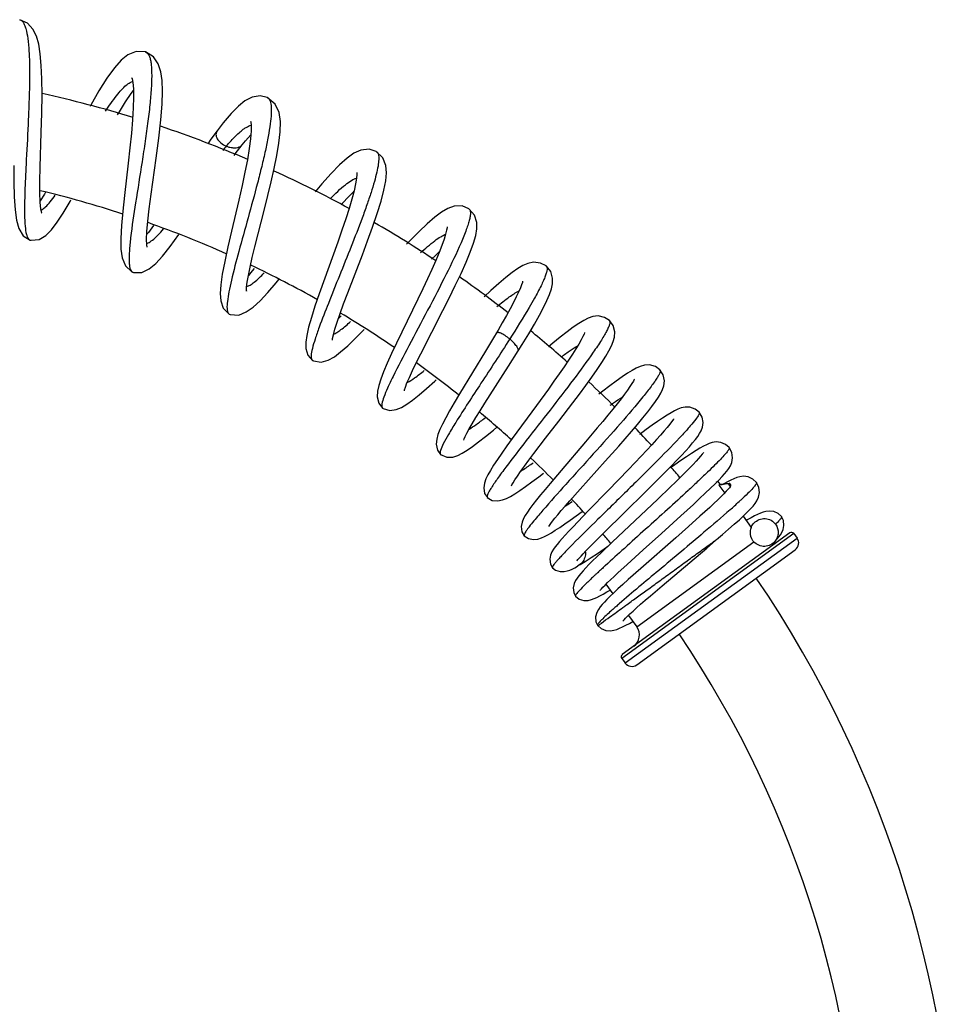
# Model space of a CAD drawing. Header units: millimetres. Extents: x 2 to 1215, y -1359 to 685.
# Tile 25 of 25: x 1024 to 1192, y 505 to 681. Entities that reach past the tile are written whole.
import ezdxf

# ---------------------------------------------------------------- set-up
doc = ezdxf.new("R2010")
doc.units = ezdxf.units.MM
doc.header["$LTSCALE"] = 30.734
doc.layers.get('0').update_dxf_attribs({"linetype": 'CONTINUOUS'})

msp = doc.modelspace()

# ---------------------------------------------------------------- linework, layer by layer
at = {"color": 7, "linetype": 'CONTINUOUS'}
for p, q in [((1046.7, 675.07), (1046.7, 675.07)), ((1068.43, 666.96), (1068.43, 666.96)), ((1059.5, 661), (1059.5, 661)), ((1063.98, 658.49), (1063.98, 658.49)), ((1087.92, 657.31), (1087.92, 657.31)), ((1066.23, 640.27), (1067.96, 646.99)), ((1104.47, 647.06), (1104.47, 647.06)), ((1026.08, 641.45), (1026.09, 641.45)), ((1081.05, 641.09), (1077.73, 631.84)), ((1082.81, 632), (1085.44, 638.8)), ((1044.39, 635.7), (1044.4, 635.7)), ((1118.28, 636.83), (1118.28, 636.83)), ((1095.34, 630.87), (1091.55, 623.03)), ((1060.58, 629.27), (1061.64, 628.22)), ((1095.85, 621.12), (1099.83, 628.88)), ((1061.64, 628.22), (1061.64, 628.22)), ((1081.64, 627.92), (1081.11, 627.37)), ((1129.58, 627.1), (1129.58, 627.1)), ((1107.43, 621.59), (1102.8, 613.98)), ((1111.54, 618.9), (1113.27, 621.64)), ((1076.52, 619.93), (1076.52, 619.93)), ((1107.32, 612.32), (1111.54, 618.9)), ((1138.6, 618.28), (1138.6, 618.28)), ((1118.67, 614.83), (1116.53, 611.89)), ((1089.04, 611.41), (1089.05, 611.41)), ((1116.53, 611.89), (1112.22, 606.01)), ((1120.56, 609.11), (1123.02, 612.33)), ((1145.61, 610.67), (1145.61, 610.67)), ((1127.41, 607.87), (1125.3, 605.37)), ((1125.3, 605.37), (1120.95, 600.28)), ((1128.84, 601.92), (1131.23, 604.61)), ((1150.96, 604.35), (1150.96, 604.35)), ((1099.39, 603.12), (1099.39, 603.12)), ((1135.24, 602.81), (1133, 600.47)), ((1120.95, 600.28), (1118.96, 597.94)), ((1124.36, 596.93), (1128.84, 601.92)), ((1136.38, 596.78), (1138.6, 598.99)), ((1122.5, 594.83), (1124.36, 596.93)), ((1140.42, 597.28), (1138.21, 595.16)), ((1148.95, 598.31), (1148.65, 598.09)), ((1148.95, 598.31), (1149.33, 597.8)), ((1149.14, 597.66), (1149.33, 597.8)), ((1149.14, 597.66), (1150.17, 596.24)), ((1149.33, 597.8), (1151.05, 597.98)), ((1150.68, 598.23), (1150.03, 597.87)), ((1150.88, 597.85), (1150.26, 597.79)), ((1150.89, 597.86), (1150.88, 597.85)), ((1151.21, 597.4), (1150.88, 597.85)), ((1151.05, 597.98), (1150.94, 597.9)), ((1151.25, 597.7), (1151.05, 597.98)), ((1151.16, 597.32), (1151.21, 597.4)), ((1155.84, 598.13), (1155.84, 598.13)), ((1107.76, 595.41), (1107.77, 595.41)), ((1138.21, 595.16), (1130.05, 587.45)), ((1125.86, 593.13), (1123.92, 591.11)), ((1142.33, 592.13), (1144.6, 594.21)), ((1138.87, 589), (1142.33, 592.13)), ((1145.74, 592.07), (1143.7, 590.24)), ((1153.47, 592.1), (1154.92, 590.1)), ((1154.2, 591.46), (1154.01, 591.35)), ((1154.88, 591.83), (1154.2, 591.46)), ((1160.32, 592.02), (1160.32, 592.02)), ((1143.7, 590.24), (1141.42, 588.22)), ((1114.37, 588.6), (1114.37, 588.6)), ((1127.26, 587.82), (1128.91, 589.46)), ((1162.52, 589), (1131.77, 566.67)), ((1161.82, 589.11), (1131.88, 567.36)), ((1132.36, 565.86), (1163.1, 588.19)), ((1141.42, 588.22), (1135.19, 582.75)), ((1135.6, 586.06), (1138.87, 589)), ((1146.96, 586.38), (1149.09, 588.2)), ((1162.52, 589), (1163.1, 588.19)), ((1122.98, 587.04), (1122.93, 586.99)), ((1130.05, 587.45), (1128.14, 585.62)), ((1134.46, 572.33), (1155.36, 587.51)), ((1134.46, 565.53), (1162.77, 586.1)), ((1138.98, 579.66), (1146.96, 586.38)), ((1132.72, 583.46), (1135.6, 586.06)), ((1119.39, 582.89), (1119.39, 582.89)), ((1123.96, 583.21), (1124.35, 583.44)), ((1131.1, 581.98), (1132.72, 583.46)), ((1135.19, 582.75), (1132.95, 580.76)), ((1127.48, 582), (1127.28, 581.82)), ((1128.94, 579.92), (1130.17, 578.23)), ((1136.89, 577.87), (1138.98, 579.66)), ((1123.52, 577.81), (1123.52, 577.81)), ((1129.13, 578.56), (1129.69, 578.89)), ((1132.97, 574.37), (1134.46, 572.33)), ((1127.17, 573.2), (1127.46, 572.6)), ((1127.46, 572.6), (1127.53, 572.5)), ((1127.46, 572.6), (1127.46, 572.6)), ((1127.54, 572.5), (1128.11, 572.01)), ((1133.15, 572.94), (1133.77, 573.28)), ((1131.77, 566.67), (1132.36, 565.86))]:
    msp.add_line(p, q, dxfattribs=at)
for points in [[(1027.87, 654.5), (1028.07, 660.69), (1028.16, 664.16), (1028.21, 667.43), (1028.18, 670.27), (1028.07, 672.68), (1027.89, 674.72), (1027.6, 676.46), (1027.19, 677.9), (1026.58, 679.14), (1025.59, 680.21), (1024.21, 680.84)], [(1046.7, 675.07), (1045.03, 675.15), (1043.55, 674.57), (1042.34, 673.62), (1041.12, 672.25), (1039.79, 670.41), (1038.37, 668.13), (1036.92, 665.58), (1036.79, 665.33)], [(1048.61, 656.08), (1049.06, 659.64), (1049.42, 662.93), (1049.64, 665.72), (1049.71, 668.04), (1049.65, 669.95), (1049.42, 671.55), (1048.97, 672.94), (1048.09, 674.21), (1046.7, 675.07)], [(1044.26, 670.42), (1044.25, 670.45), (1044.29, 670.3), (1044.43, 669.62), (1044.53, 668.5), (1044.56, 666.97), (1044.51, 665.1), (1044.38, 662.94), (1044.18, 660.54), (1043.91, 657.95), (1043.6, 655.19), (1042.93, 649.42)], [(1041.69, 663.81), (1042.01, 664.36), (1043.14, 666.17), (1044.15, 667.66), (1044.54, 668.17)], [(1068.43, 666.96), (1067.2, 667.22), (1065.72, 666.98), (1064.46, 666.34), (1063.28, 665.4), (1062, 664.1), (1060.56, 662.38), (1059.5, 661)], [(1070.56, 664.23), (1069.86, 665.77), (1068.43, 666.96)], [(1067.96, 646.99), (1068.57, 649.41), (1069.16, 651.85), (1069.7, 654.26), (1070.17, 656.58), (1070.53, 658.78), (1070.75, 660.8), (1070.79, 662.62), (1070.56, 664.23)], [(1065.5, 662.6), (1065.49, 662.63), (1065.5, 662.56), (1065.56, 661.96), (1065.55, 660.95), (1065.44, 659.55), (1065.21, 657.83), (1064.88, 655.82), (1064.45, 653.6), (1063.93, 651.18), (1063.35, 648.6)], [(1059.5, 661), (1058.38, 659.47), (1057.83, 658.67)], [(1063.98, 658.49), (1064.58, 659.21), (1065.5, 660.25)], [(1062.5, 656.58), (1062.72, 656.88), (1063.98, 658.49)], [(1087.92, 657.31), (1086.62, 657.69), (1085.16, 657.54), (1083.92, 656.98), (1082.7, 656.12), (1081.35, 654.91), (1079.84, 653.35), (1078.2, 651.51), (1077.01, 650.09)], [(1085.44, 638.8), (1086.37, 641.29), (1087.27, 643.78), (1088.09, 646.18), (1088.77, 648.39), (1089.28, 650.35), (1089.61, 652.03), (1089.74, 653.47), (1089.63, 654.79), (1089.11, 656.14), (1087.92, 657.31)], [(1023.17, 654.8), (1023.17, 651.88), (1023.23, 649.2), (1023.37, 646.88), (1023.63, 645), (1024.06, 643.5), (1024.84, 642.23), (1026.09, 641.45)], [(1046.92, 640.61), (1046.89, 641.56), (1046.95, 642.99), (1047.11, 644.83), (1047.37, 647.05), (1047.71, 649.67), (1048.61, 656.08)], [(1028.01, 646.99), (1027.89, 648.21), (1027.83, 649.89), (1027.82, 651.99), (1027.87, 654.5)], [(1084.43, 653.52), (1084.43, 653.51), (1084.44, 653.17), (1084.38, 652.49), (1084.22, 651.52), (1083.94, 650.27), (1083.55, 648.79), (1083.06, 647.1), (1082.47, 645.23), (1081.79, 643.22), (1081.05, 641.09)], [(1028.82, 650.04), (1028.62, 649.68), (1027.88, 648.44)], [(1081.63, 647.73), (1082.67, 648.88), (1083.83, 650.09), (1083.92, 650.18)], [(1026.08, 641.45), (1026.26, 641.41), (1027.66, 641.57), (1028.87, 642.29), (1029.89, 643.3), (1030.89, 644.63), (1031.98, 646.29), (1033.2, 648.35), (1033.35, 648.64)], [(1042.93, 649.42), (1042.62, 646.61), (1042.4, 644.03), (1042.28, 641.76), (1042.3, 639.84), (1042.52, 638.26), (1043.09, 636.83)], [(1063.35, 648.6), (1062.06, 643.06), (1061.41, 640.24), (1060.84, 637.62), (1060.41, 635.33), (1060.14, 633.43), (1060.04, 631.89), (1060.14, 630.57), (1060.58, 629.27)], [(1028.12, 646.31), (1028.15, 646.3), (1028.01, 646.99)], [(1104.47, 647.06), (1103.25, 647.55), (1101.86, 647.52), (1100.7, 647.11), (1099.6, 646.46), (1098.39, 645.55), (1097.04, 644.38), (1095.57, 642.98), (1094, 641.39), (1093.33, 640.69)], [(1105.88, 643.44), (1105.88, 644.61), (1105.49, 645.89), (1104.47, 647.06)], [(1044.39, 635.7), (1044.57, 635.64), (1046.05, 635.67), (1047.37, 636.31), (1048.52, 637.28), (1049.73, 638.6), (1051.1, 640.32), (1052.63, 642.42)], [(1048.1, 644.06), (1047.2, 642.81), (1046.93, 642.48)], [(1100.57, 643.8), (1100.57, 643.81), (1100.56, 643.65), (1100.48, 643.2), (1100.31, 642.51), (1100.03, 641.6), (1099.63, 640.5), (1099.13, 639.23), (1098.53, 637.8), (1097.84, 636.22), (1097.07, 634.53), (1096.23, 632.74), (1095.34, 630.87)], [(1099.83, 628.88), (1100.94, 631.08), (1102.04, 633.31), (1103.06, 635.47), (1103.97, 637.49), (1104.72, 639.31), (1105.29, 640.89), (1105.68, 642.25), (1105.88, 643.44)], [(1046.99, 640.2), (1046.99, 640.2), (1046.92, 640.61)], [(1064.74, 632.36), (1064.75, 632.33), (1064.74, 632.45), (1064.75, 633.01), (1064.85, 633.91), (1065.06, 635.11), (1065.36, 636.6), (1065.76, 638.33), (1066.23, 640.27)], [(1097.8, 638.01), (1098.52, 638.71), (1099.17, 639.32)], [(1118.28, 636.83), (1117.26, 637.35), (1116.03, 637.48), (1115.01, 637.27), (1114.13, 636.89), (1113.22, 636.35), (1112.21, 635.64), (1111.07, 634.75), (1109.79, 633.67), (1108.37, 632.41), (1107.18, 631.31)], [(1043.09, 636.83), (1044.23, 635.77), (1044.4, 635.7)], [(1066.12, 636.37), (1065.77, 635.94), (1065.06, 635.14)], [(1113.27, 621.64), (1114, 622.81), (1115.15, 624.69), (1116.17, 626.42), (1117.06, 628), (1117.81, 629.4), (1118.41, 630.64), (1118.88, 631.74), (1119.21, 632.72), (1119.4, 633.64), (1119.42, 634.66), (1119.08, 635.83), (1118.28, 636.83)], [(1061.64, 628.22), (1061.83, 628.14), (1063.34, 628.05), (1064.7, 628.6), (1065.9, 629.46), (1067.15, 630.62), (1068.53, 632.08), (1070.05, 633.81), (1070.53, 634.39)], [(1114.07, 634.12), (1114.07, 634.1), (1114.02, 633.89), (1113.89, 633.48), (1113.67, 632.9), (1113.35, 632.16), (1112.94, 631.28), (1112.43, 630.28), (1111.83, 629.16), (1111.17, 627.96), (1110.44, 626.68), (1109.67, 625.36)], [(1080.08, 623.54), (1080.08, 623.55), (1080.11, 623.87), (1080.25, 624.54), (1080.52, 625.53), (1080.92, 626.79), (1081.44, 628.31), (1082.08, 630.05), (1082.81, 632)], [(1077.73, 631.84), (1076.96, 629.61), (1076.32, 627.6), (1075.82, 625.87), (1075.49, 624.42), (1075.31, 623.21), (1075.33, 622.08), (1075.67, 620.89), (1076.52, 619.93)], [(1129.58, 627.1), (1128.71, 627.64), (1127.57, 627.88), (1126.6, 627.77), (1125.79, 627.49), (1124.99, 627.09), (1124.11, 626.55), (1123.12, 625.87), (1122, 625.04), (1120.77, 624.07), (1119.45, 623), (1118.68, 622.35)], [(1123.02, 612.33), (1124.22, 613.93), (1125.37, 615.48), (1126.43, 616.95), (1127.38, 618.32), (1128.21, 619.56), (1128.91, 620.67), (1129.47, 621.65), (1129.92, 622.52), (1130.25, 623.31), (1130.46, 624.1), (1130.52, 625.04), (1130.24, 626.16), (1129.58, 627.1)], [(1076.52, 619.93), (1076.69, 619.84), (1078.06, 619.61), (1079.34, 619.96), (1080.43, 620.59), (1081.55, 621.45), (1082.81, 622.55), (1084.22, 623.9), (1085.74, 625.45)], [(1109.67, 625.36), (1108.67, 623.65), (1107.43, 621.59)], [(1125.15, 624.9), (1125.15, 624.89), (1125.06, 624.64), (1124.85, 624.2), (1124.54, 623.6), (1124.12, 622.87), (1123.6, 622.02), (1122.99, 621.05), (1122.28, 619.99), (1121.49, 618.82), (1120.62, 617.57), (1119.67, 616.23), (1118.67, 614.83)], [(1091.55, 623.03), (1090.66, 621.15), (1089.88, 619.42), (1089.22, 617.89), (1088.72, 616.56), (1088.36, 615.43), (1088.14, 614.43), (1088.08, 613.43)], [(1092.95, 614.52), (1092.95, 614.51), (1092.98, 614.66), (1093.12, 615.15), (1093.4, 615.91), (1093.83, 616.91), (1094.38, 618.12), (1095.06, 619.53), (1095.85, 621.12)], [(1138.6, 618.28), (1137.79, 618.85), (1136.75, 619.14), (1135.83, 619.09), (1135.09, 618.88), (1134.38, 618.57), (1133.63, 618.16), (1132.79, 617.64)], [(1139.08, 614.73), (1139.31, 615.42), (1139.4, 616.31), (1139.19, 617.36), (1138.6, 618.28)], [(1089.04, 611.41), (1089.15, 611.34), (1090.34, 610.98), (1091.5, 611.15), (1092.45, 611.55), (1093.37, 612.11), (1094.39, 612.84), (1095.56, 613.78), (1096.88, 614.92), (1098.36, 616.24), (1098.62, 616.47)], [(1134.07, 616.6), (1134.07, 616.6), (1134.02, 616.5), (1133.86, 616.21), (1133.6, 615.79), (1133.25, 615.25), (1132.8, 614.62), (1132.27, 613.89), (1131.65, 613.08), (1130.95, 612.18), (1130.17, 611.21), (1129.32, 610.16), (1128.4, 609.05), (1127.41, 607.87)], [(1132.79, 617.64), (1131.85, 617), (1130.79, 616.24), (1129.63, 615.38), (1128.38, 614.43), (1127.7, 613.89)], [(1131.23, 604.61), (1132.4, 605.94), (1133.53, 607.25), (1134.59, 608.5), (1135.56, 609.67), (1136.43, 610.75), (1137.18, 611.73), (1137.82, 612.6), (1138.34, 613.37), (1138.76, 614.07), (1139.08, 614.73)], [(1088.08, 613.43), (1088.35, 612.3), (1089.05, 611.41)], [(1102.8, 613.98), (1101.85, 612.38), (1101.02, 610.94), (1100.32, 609.67), (1099.74, 608.56), (1099.29, 607.59), (1098.94, 606.72), (1098.71, 605.89), (1098.61, 604.96), (1098.84, 603.89), (1099.39, 603.12)], [(1103.54, 605.71), (1103.54, 605.71), (1103.61, 605.91), (1103.79, 606.32), (1104.08, 606.92), (1104.5, 607.69), (1105.04, 608.62), (1105.7, 609.71), (1106.46, 610.95), (1107.32, 612.32)], [(1145.61, 610.67), (1144.9, 611.24), (1143.95, 611.57), (1143.08, 611.6), (1142.41, 611.46), (1141.81, 611.23), (1141.23, 610.94), (1140.59, 610.58), (1139.88, 610.15)], [(1116.08, 603.28), (1118.18, 606.02), (1120.56, 609.11)], [(1139.88, 610.15), (1139.08, 609.63), (1138.19, 609.02), (1137.22, 608.34), (1136.17, 607.58), (1135.05, 606.76), (1134.95, 606.68)], [(1141.03, 609.47), (1141.02, 609.45), (1140.91, 609.28), (1140.68, 608.96), (1140.35, 608.52), (1139.91, 607.97), (1139.36, 607.33), (1138.72, 606.6), (1137.99, 605.78), (1137.16, 604.87), (1136.24, 603.88), (1135.24, 602.81)], [(1145.69, 606.85), (1145.97, 607.37), (1146.2, 607.99), (1146.3, 608.83), (1146.12, 609.81), (1145.61, 610.67)], [(1099.39, 603.12), (1100.5, 602.62), (1101.61, 602.66), (1102.48, 602.94), (1103.28, 603.35), (1104.14, 603.87), (1105.1, 604.54), (1106.21, 605.37), (1107.45, 606.35), (1108.85, 607.48), (1109.46, 607.99)], [(1112.22, 606.01), (1111.24, 604.65), (1110.35, 603.38), (1109.56, 602.22), (1108.88, 601.19), (1108.32, 600.29), (1107.86, 599.49), (1107.51, 598.75), (1107.25, 598.01), (1107.12, 597.15), (1107.28, 596.17), (1107.77, 595.41)], [(1138.6, 598.99), (1139.66, 600.06), (1140.66, 601.08), (1141.59, 602.04), (1142.43, 602.93), (1143.2, 603.76), (1143.86, 604.51), (1144.44, 605.18), (1144.93, 605.79), (1145.35, 606.34), (1145.69, 606.85)], [(1145.05, 603.81), (1144.25, 603.3), (1143.36, 602.71), (1142.36, 602.03), (1141.26, 601.27), (1140.49, 600.73)], [(1150.96, 604.35), (1150.34, 604.9), (1149.47, 605.28), (1148.62, 605.37), (1147.96, 605.27), (1147.42, 605.1), (1146.91, 604.87), (1146.36, 604.59), (1145.74, 604.24), (1145.05, 603.81)], [(1150.89, 600.63), (1151.19, 601.11), (1151.44, 601.71), (1151.56, 602.54), (1151.42, 603.49), (1150.96, 604.35)], [(1112.07, 597.52), (1112.07, 597.52), (1112.15, 597.7), (1112.36, 598.06), (1112.69, 598.59), (1113.13, 599.26), (1113.7, 600.06), (1114.38, 601.01), (1115.18, 602.08), (1116.08, 603.28)], [(1146.37, 603.47), (1146.37, 603.47), (1146.3, 603.38), (1146.13, 603.16), (1145.87, 602.84), (1145.51, 602.43), (1145.06, 601.93), (1144.51, 601.36), (1143.88, 600.7), (1143.15, 599.97), (1142.33, 599.15), (1141.42, 598.25), (1140.42, 597.28)], [(1133, 600.47), (1129.34, 596.7), (1125.86, 593.13)], [(1147.63, 597.08), (1148.44, 597.87), (1149.12, 598.56), (1149.69, 599.16), (1150.16, 599.69), (1150.56, 600.17), (1150.89, 600.63)], [(1107.76, 595.41), (1108.63, 594.92), (1109.64, 594.82), (1110.48, 594.99), (1111.19, 595.27), (1111.9, 595.64), (1112.69, 596.11), (1113.57, 596.7), (1114.57, 597.4), (1115.7, 598.22), (1116.94, 599.15), (1117.8, 599.8)], [(1155.84, 598.13), (1155.22, 598.71), (1154.35, 599.12), (1153.51, 599.23), (1152.86, 599.15), (1152.32, 599), (1151.81, 598.8), (1151.27, 598.54), (1150.68, 598.23)], [(1118.96, 597.94), (1118.07, 596.87), (1117.26, 595.89), (1116.53, 594.99), (1115.91, 594.18), (1115.37, 593.47), (1114.92, 592.83), (1114.54, 592.24), (1114.23, 591.66), (1113.98, 591.04)], [(1128.91, 589.46), (1131.89, 592.38), (1136.38, 596.78)], [(1144.6, 594.21), (1145.69, 595.23), (1146.71, 596.19), (1147.63, 597.08)], [(1151.22, 597.41), (1151.22, 597.42), (1151.17, 597.35), (1151.02, 597.17), (1150.79, 596.9), (1150.46, 596.55), (1150.04, 596.12), (1149.54, 595.61), (1148.94, 595.03), (1148.26, 594.38), (1147.49, 593.67), (1146.65, 592.9), (1145.74, 592.07)], [(1154.24, 592.85), (1154.78, 593.41), (1155.23, 593.9), (1155.61, 594.36), (1155.94, 594.85), (1156.22, 595.47), (1156.38, 596.3), (1156.27, 597.25), (1155.83, 598.13)], [(1118.75, 590.27), (1118.75, 590.25), (1118.76, 590.27), (1118.88, 590.46), (1119.1, 590.77), (1119.42, 591.2), (1119.85, 591.73), (1120.36, 592.36), (1120.98, 593.09), (1121.69, 593.91), (1122.5, 594.83)], [(1119.91, 589.58), (1120.7, 590.1), (1121.59, 590.7), (1122.56, 591.38), (1123.63, 592.13), (1124.71, 592.91)], [(1151.88, 590.64), (1152.79, 591.47), (1153.58, 592.2), (1154.24, 592.85)], [(1160.32, 592.02), (1159.75, 592.56), (1158.93, 592.93), (1158.13, 593.02), (1157.52, 592.95), (1157.02, 592.81), (1156.54, 592.63), (1156.03, 592.41), (1155.48, 592.14), (1154.88, 591.83)], [(1160.14, 588.76), (1160.38, 589.16), (1160.62, 589.69), (1160.76, 590.45), (1160.66, 591.33), (1160.32, 592.02)], [(1113.98, 591.04), (1113.83, 590.24), (1113.95, 589.32), (1114.37, 588.6)], [(1123.92, 591.11), (1123.08, 590.22), (1122.34, 589.43), (1121.69, 588.73), (1121.13, 588.1)], [(1149.09, 588.2), (1149.8, 588.81), (1150.87, 589.75), (1151.88, 590.64)], [(1114.37, 588.6), (1115.1, 588.1), (1116.01, 587.92), (1116.79, 588.01), (1117.41, 588.2), (1117.98, 588.45), (1118.56, 588.76), (1119.2, 589.13), (1119.91, 589.58)], [(1121.13, 588.1), (1120.65, 587.55), (1120.24, 587.06), (1119.89, 586.61), (1119.59, 586.18), (1119.31, 585.72), (1119.07, 585.15), (1118.93, 584.39), (1119.04, 583.54), (1119.39, 582.89)], [(1159.55, 588.03), (1159.87, 588.4), (1160.14, 588.76)], [(1123.76, 584.09), (1123.76, 584.09), (1123.81, 584.16), (1123.95, 584.34), (1124.19, 584.61), (1124.5, 584.97), (1124.89, 585.39), (1125.36, 585.89), (1125.91, 586.46), (1126.55, 587.1), (1127.26, 587.82)], [(1124.35, 583.44), (1125.27, 584.02), (1126.3, 584.69), (1127.42, 585.44), (1128.63, 586.26), (1129.29, 586.72)], [(1128.14, 585.62), (1127.31, 584.82), (1126.57, 584.09)], [(1119.39, 582.89), (1119.96, 582.44), (1120.75, 582.19), (1121.49, 582.18), (1122.05, 582.3), (1122.51, 582.46), (1122.94, 582.65), (1123.38, 582.88), (1123.86, 583.15), (1123.96, 583.21)], [(1126.57, 584.09), (1125.92, 583.43), (1125.35, 582.85), (1124.87, 582.33), (1124.46, 581.87), (1124.1, 581.44), (1123.8, 581.03), (1123.52, 580.59)], [(1127.92, 578.84), (1127.92, 578.84), (1127.98, 578.91), (1128.15, 579.11), (1128.42, 579.4), (1128.79, 579.77), (1129.24, 580.22), (1129.78, 580.74), (1130.4, 581.33), (1131.1, 581.98)], [(1123.52, 580.59), (1123.27, 580.05), (1123.11, 579.3), (1123.19, 578.46), (1123.52, 577.81)], [(1132.95, 580.76), (1131.96, 579.88), (1131.1, 579.09), (1130.34, 578.39), (1129.69, 577.77), (1129.14, 577.23), (1128.67, 576.75), (1128.26, 576.31), (1127.91, 575.88), (1127.6, 575.44)], [(1123.52, 577.81), (1124.17, 577.29), (1124.99, 577.04), (1125.75, 577.05), (1126.35, 577.19), (1126.85, 577.37), (1127.34, 577.59), (1127.86, 577.85), (1128.45, 578.17), (1129.13, 578.56)], [(1131.99, 573.36), (1131.99, 573.35), (1132.03, 573.41), (1132.19, 573.58), (1132.44, 573.85), (1132.8, 574.2), (1133.24, 574.63), (1133.79, 575.14), (1134.42, 575.71), (1135.15, 576.36), (1135.98, 577.08), (1136.89, 577.87)], [(1127.6, 575.44), (1127.3, 574.87), (1127.1, 574.08), (1127.17, 573.2)], [(1128.11, 572.01), (1128.96, 571.67), (1129.75, 571.61), (1130.35, 571.71), (1130.87, 571.86), (1131.37, 572.06), (1131.9, 572.3), (1132.49, 572.59), (1133.15, 572.94)]]:
    msp.add_lwpolyline(points, dxfattribs=at)
for centre, radius, start, end in [((983.23, 464.05), 208.5, 72.9122, 77.5307), ((983.23, 464.05), 208.5, 66.9206, 71.5077), ((1100.27, 624.66), 51.57, 139.3805, 140.4778), ((983.23, 464.05), 208.5, 61.3824, 65.507), ((983.23, 464.05), 191.5, 71.9238, 76.5302), ((983.23, 464.05), 191.5, 65.9737, 70.507), ((983.23, 464.05), 208.5, 56.4234, 59.9596), ((983.23, 464.05), 191.5, 60.536, 64.5547), ((983.23, 464.05), 208.5, 52.0355, 55.008), ((983.23, 464.05), 191.5, 55.6903, 59.1113), ((1061.84, 628.62), 0.444, 232.496, 242.787), ((983.23, 464.05), 208.5, 48.2574, 50.6227), ((983.23, 464.05), 191.5, 51.4035, 54.2612), ((983.23, 464.05), 208.5, 45.0487, 46.8309), ((983.23, 464.05), 191.5, 47.7233, 49.9896), ((983.23, 464.05), 208.5, 42.4493, 43.6342), ((1184.17, 534.1), 84.96, 123.597, 123.7804), ((983.23, 464.05), 191.5, 44.6235, 46.2989), ((983.23, 464.05), 208.5, 40.3259, 41.0283), ((983.23, 464.05), 191.5, 42.1266, 43.2085), ((1091.41, 661.51), 90.69, 312.5508, 312.7962), ((1079.62, 657.3), 76.08, 303.5811, 304.6628), ((1068.62, 686.41), 124.45, 311.5382, 312.528), ((983.23, 464.05), 191.5, 40.0354, 40.7041), ((1162.11, 588.71), 0.5, 36, 126), ((1161.89, 587.31), 1.5, 306, 36), ((1158.32, 589.67), 2.5, 278.7469, 303), ((1157.16, 589.3), 2.61, 315.5474, 318.3916), ((1292.92, 403.83), 243.13, 132.6669, 132.8783), ((1345.72, 346.51), 321.07, 132.4934, 132.6633), ((1225.31, 476.43), 143.93, 133.1547, 133.3136), ((1243.38, 457.14), 170.37, 132.9609, 133.1535), ((983.23, 464.05), 208.5, 0, 34.1339), ((1229.63, 462.89), 150.18, 131.0383, 131.1919), ((1244.74, 445.54), 173.19, 130.9003, 131.0384), ((1132.44, 570.86), 2.5, 306, 36), ((983.23, 464.05), 191.5, 0, 33.9682), ((1132.18, 566.96), 0.5, 126, 216), ((1133.57, 566.74), 1.5, 216, 306)]:
    msp.add_arc(centre, radius, start, end, dxfattribs=at)
for points, knots in [([(1024.21, 680.84), (1024.33, 680.82), (1024.57, 680.7), (1024.87, 680.35), (1025.12, 679.85), (1025.43, 678.9), (1025.7, 677.32), (1025.9, 675.03), (1025.98, 672.27), (1025.96, 669.12), (1025.86, 665.7), (1025.66, 660.93), (1025.4, 656.21), (1025.18, 651.68), (1025.08, 648.7), (1025.05, 646.14), (1025.14, 644.11), (1025.31, 642.75), (1025.56, 641.99), (1025.72, 641.72), (1025.81, 641.62)], [0, 0, 0, 0, 0.009051, 0.019908, 0.033647, 0.050767, 0.095484, 0.153695, 0.223866, 0.303734, 0.390661, 0.481638, 0.663105, 0.74723, 0.823011, 0.887791, 0.939549, 0.976821, 0.990038, 1, 1, 1, 1]), ([(1046.7, 675.07), (1046.82, 675.03), (1047.06, 674.88), (1047.32, 674.48), (1047.52, 673.93), (1047.66, 673.23), (1047.75, 672.37), (1047.81, 670.93), (1047.75, 668.79), (1047.51, 665.9), (1047.12, 662.62), (1046.63, 659.09), (1045.89, 654.23), (1044.96, 648.49), (1044.15, 643.16), (1043.82, 639.91), (1043.75, 638.46), (1043.75, 637.59), (1043.81, 636.88), (1043.93, 636.24), (1044.15, 635.8), (1044.37, 635.71)], [0, 0, 0, 0, 0.009276, 0.020497, 0.034797, 0.05268, 0.074269, 0.099526, 0.160487, 0.233766, 0.316895, 0.406893, 0.500475, 0.684544, 0.842054, 0.903491, 0.928874, 0.950471, 0.968186, 0.982056, 1, 1, 1, 1]), ([(1039.55, 664.48), (1040.17, 665.43), (1041.08, 666.75), (1042.34, 668.28), (1042.94, 668.88), (1043.23, 669.12)], [0, 0, 0, 0, 0.573482, 0.807004, 1, 1, 1, 1]), ([(1043.23, 669.12), (1043.33, 669.21), (1043.69, 669.49), (1044.08, 669.73), (1044.39, 669.81)], [0, 0, 0, 0, 0.292725, 1, 1, 1, 1]), ([(1068.43, 666.96), (1068.64, 666.87), (1068.89, 666.54), (1069.05, 666.02), (1069.18, 665.21), (1069.17, 663.93), (1068.98, 662.09), (1068.61, 659.87), (1068.09, 657.34), (1067.44, 654.55), (1066.42, 650.54), (1065.04, 645.47), (1063.42, 639.7), (1062.25, 635.3), (1061.59, 632.32), (1061.38, 631.06), (1061.31, 630.49)], [0, 0, 0, 0, 0.017674, 0.029606, 0.044266, 0.082253, 0.131727, 0.191863, 0.26116, 0.337909, 0.420033, 0.591458, 0.756799, 0.898, 0.95466, 1, 1, 1, 1]), ([(1064.35, 661.39), (1064.46, 661.46), (1064.83, 661.71), (1065.25, 661.91), (1065.56, 661.97)], [0, 0, 0, 0, 0.292412, 1, 1, 1, 1]), ([(1059.5, 661), (1059.36, 660.81), (1059.19, 660.3), (1059.48, 659.48), (1060.16, 658.76), (1060.77, 658.39), (1061.12, 658.24)], [0, 0, 0, 0, 0.19236, 0.412821, 0.687313, 1, 1, 1, 1]), ([(1061.12, 658.24), (1061.67, 658.89), (1062.69, 660), (1063.81, 661.02), (1064.35, 661.39)], [0, 0, 0, 0, 0.56527, 1, 1, 1, 1]), ([(1061.12, 658.24), (1061.4, 658.12), (1061.89, 657.98), (1062.6, 657.93), (1063.17, 657.99), (1063.64, 658.17), (1063.89, 658.38), (1063.98, 658.49)], [0, 0, 0, 0, 0.296, 0.503378, 0.690836, 0.855036, 1, 1, 1, 1]), ([(1087.92, 657.31), (1088.07, 657.22), (1088.24, 656.95), (1088.34, 656.54), (1088.38, 655.91), (1088.29, 654.92), (1088.01, 653.51), (1087.56, 651.81), (1086.96, 649.86), (1086.23, 647.68), (1085.06, 644.46), (1083.42, 640.23), (1081.37, 635.17), (1079.44, 630.37), (1078.24, 627.3), (1077.72, 625.87)], [0, 0, 0, 0, 0.015546, 0.025923, 0.038625, 0.071567, 0.114629, 0.167387, 0.228915, 0.298004, 0.37333, 0.53629, 0.704314, 0.863316, 1, 1, 1, 1]), ([(1079.73, 648.87), (1080.58, 649.74), (1081.77, 650.91), (1083.37, 652.09), (1084.07, 652.45), (1084.39, 652.54)], [0, 0, 0, 0, 0.611082, 0.834879, 1, 1, 1, 1]), ([(1028.83, 647.38), (1029.13, 647.66), (1029.74, 648.34), (1030.28, 649.08), (1030.57, 649.5)], [0, 0, 0, 0, 0.440071, 1, 1, 1, 1]), ([(1028.04, 646.84), (1028.1, 646.87), (1028.39, 647.01), (1028.65, 647.21), (1028.83, 647.38)], [0, 0, 0, 0, 0.213506, 1, 1, 1, 1]), ([(1104.47, 647.06), (1104.67, 646.93), (1104.77, 646.45), (1104.72, 645.81), (1104.58, 645.1), (1104.33, 644.25), (1103.85, 642.84), (1103.4, 641.74), (1103.06, 640.96)], [0, 0, 0, 0, 0.108451, 0.194938, 0.306758, 0.443988, 0.606023, 1, 1, 1, 1]), ([(1047.91, 641.43), (1048.24, 641.69), (1048.94, 642.36), (1049.58, 643.08), (1049.92, 643.49)], [0, 0, 0, 0, 0.442736, 1, 1, 1, 1]), ([(1095.83, 639.19), (1096.66, 639.94), (1097.82, 640.95), (1099.34, 642.02), (1100, 642.38), (1100.3, 642.49)], [0, 0, 0, 0, 0.598898, 0.826217, 1, 1, 1, 1]), ([(1025.81, 641.62), (1025.83, 641.6), (1025.91, 641.53), (1026.01, 641.47), (1026.08, 641.45)], [0, 0, 0, 0, 0.270066, 1, 1, 1, 1]), ([(1046.91, 640.85), (1046.99, 640.87), (1047.35, 641.01), (1047.67, 641.24), (1047.91, 641.43)], [0, 0, 0, 0, 0.208603, 1, 1, 1, 1]), ([(1103.06, 640.96), (1102.24, 639.06), (1100.29, 635.02), (1097.11, 628.9), (1093.88, 622.84), (1091.81, 618.88), (1090.91, 617.04)], [0, 0, 0, 0, 0.231598, 0.501396, 0.770543, 1, 1, 1, 1]), ([(1064.77, 633.13), (1064.98, 633.19), (1065.45, 633.43), (1066.53, 634.22), (1067.32, 634.99), (1067.89, 635.57)], [0, 0, 0, 0, 0.169121, 0.392381, 1, 1, 1, 1]), ([(1118.28, 636.83), (1118.45, 636.7), (1118.47, 636.22), (1118.34, 635.63), (1118.11, 634.96), (1117.78, 634.16), (1117.15, 632.83), (1116.59, 631.8), (1116.19, 631.07)], [0, 0, 0, 0, 0.101577, 0.187483, 0.299686, 0.437929, 0.601438, 1, 1, 1, 1]), ([(1109.43, 629.55), (1110.17, 630.15), (1111.45, 631.16), (1112.82, 632.06), (1113.44, 632.36)], [0, 0, 0, 0, 0.581332, 1, 1, 1, 1]), ([(1061.31, 630.49), (1061.26, 630.07), (1061.22, 629.48), (1061.29, 628.79), (1061.37, 628.53), (1061.43, 628.43)], [0, 0, 0, 0, 0.614667, 0.834004, 1, 1, 1, 1]), ([(1116.19, 631.07), (1115.88, 630.52), (1114.46, 628.05), (1112.95, 625.64), (1111.76, 623.77)], [0, 0, 0, 0, 0.221611, 1, 1, 1, 1]), ([(1061.43, 628.43), (1061.44, 628.41), (1061.48, 628.35), (1061.53, 628.3), (1061.57, 628.26)], [0, 0, 0, 0, 0.267474, 1, 1, 1, 1]), ([(1080.27, 624.64), (1080.48, 624.72), (1080.94, 624.97), (1081.98, 625.7), (1082.78, 626.39), (1083.34, 626.89)], [0, 0, 0, 0, 0.176833, 0.403418, 1, 1, 1, 1]), ([(1129.58, 627.1), (1129.64, 627.04), (1129.7, 626.82), (1129.63, 626.44), (1129.44, 625.91), (1129.12, 625.25), (1128.68, 624.46), (1127.87, 623.14), (1127.18, 622.11), (1126.68, 621.39)], [0, 0, 0, 0, 0.037925, 0.095907, 0.180285, 0.292115, 0.431177, 0.596687, 1, 1, 1, 1]), ([(1077.72, 625.87), (1077.46, 625.16), (1077.02, 623.9), (1076.52, 622.22), (1076.28, 621.09), (1076.27, 620.43), (1076.33, 620.18), (1076.38, 620.09)], [0, 0, 0, 0, 0.374669, 0.669159, 0.876711, 0.948078, 1, 1, 1, 1]), ([(1111.76, 623.77), (1111.5, 623.99), (1111.1, 624.28), (1110.56, 624.6), (1110.2, 624.78), (1109.9, 624.89), (1109.66, 624.94), (1109.47, 624.92), (1109.38, 624.85), (1109.35, 624.81)], [0, 0, 0, 0, 0.372366, 0.537794, 0.681801, 0.799583, 0.888008, 0.951038, 1, 1, 1, 1]), ([(1111.76, 623.77), (1110.07, 621.11), (1106.83, 616.16), (1103.58, 611.21), (1102.11, 608.85)], [0, 0, 0, 0, 0.531488, 1, 1, 1, 1]), ([(1113.27, 621.64), (1113.33, 621.73), (1113.3, 621.95), (1113.17, 622.21), (1112.92, 622.61), (1112.45, 623.15), (1112.01, 623.56), (1111.76, 623.77)], [0, 0, 0, 0, 0.117706, 0.211765, 0.332353, 0.638417, 1, 1, 1, 1]), ([(1126.68, 621.39), (1125.55, 619.75), (1123, 616.29), (1118.98, 611.07), (1114.91, 605.87), (1112.28, 602.47), (1111.09, 600.87)], [0, 0, 0, 0, 0.231785, 0.499551, 0.767589, 1, 1, 1, 1]), ([(1120.96, 620.57), (1121.5, 620.97), (1122.47, 621.66), (1123.47, 622.31), (1123.94, 622.56)], [0, 0, 0, 0, 0.556233, 1, 1, 1, 1]), ([(1093.43, 615.98), (1093.9, 616.21), (1094.94, 616.91), (1095.92, 617.68), (1096.48, 618.14)], [0, 0, 0, 0, 0.416716, 1, 1, 1, 1]), ([(1138.6, 618.28), (1138.65, 618.23), (1138.68, 618.03), (1138.58, 617.72), (1138.37, 617.27), (1138.03, 616.72), (1137.58, 616.04), (1136.76, 614.92), (1136.07, 614.05), (1135.57, 613.43)], [0, 0, 0, 0, 0.034435, 0.090423, 0.17384, 0.285451, 0.424928, 0.591551, 1, 1, 1, 1]), ([(1090.91, 617.04), (1090.58, 616.36), (1090, 615.15), (1089.32, 613.54), (1088.96, 612.47), (1088.88, 611.84), (1088.91, 611.61), (1088.95, 611.52)], [0, 0, 0, 0, 0.383033, 0.680646, 0.885457, 0.953088, 1, 1, 1, 1]), ([(1135.57, 613.43), (1134.27, 611.82), (1131.33, 608.4), (1126.7, 603.21), (1122.04, 598.06), (1119.03, 594.71), (1117.68, 593.15)], [0, 0, 0, 0, 0.229634, 0.500223, 0.770731, 1, 1, 1, 1]), ([(1129.68, 611.92), (1129.88, 612.06), (1130.61, 612.56), (1131.34, 613.05), (1131.88, 613.38)], [0, 0, 0, 0, 0.274168, 1, 1, 1, 1]), ([(1104.49, 607.66), (1104.93, 607.91), (1105.9, 608.55), (1106.83, 609.25), (1107.35, 609.65)], [0, 0, 0, 0, 0.434712, 1, 1, 1, 1]), ([(1145.61, 610.67), (1145.65, 610.63), (1145.65, 610.47), (1145.45, 610.04), (1144.9, 609.27), (1143.91, 608.08), (1143.09, 607.17), (1142.61, 606.66)], [0, 0, 0, 0, 0.030717, 0.084727, 0.278502, 0.586198, 1, 1, 1, 1]), ([(1102.11, 608.85), (1101.67, 608.15), (1100.9, 606.89), (1099.98, 605.23), (1099.46, 604.13), (1099.3, 603.5), (1099.3, 603.27), (1099.34, 603.19)], [0, 0, 0, 0, 0.392035, 0.693767, 0.896225, 0.959322, 1, 1, 1, 1]), ([(1142.61, 606.66), (1141.2, 605.13), (1138, 601.85), (1132.94, 596.85), (1127.81, 591.83), (1124.48, 588.56), (1122.98, 587.04)], [0, 0, 0, 0, 0.224599, 0.495668, 0.769029, 1, 1, 1, 1]), ([(1150.96, 604.35), (1150.98, 604.33), (1150.98, 604.23), (1150.87, 603.98), (1150.55, 603.52), (1149.96, 602.84), (1149.11, 601.94), (1148.03, 600.85), (1146.73, 599.59), (1145.23, 598.17), (1142.96, 596.05), (1139.88, 593.23), (1136.08, 589.8), (1132.37, 586.46), (1129.97, 584.29), (1128.84, 583.25)], [0, 0, 0, 0, 0.00322, 0.008537, 0.027174, 0.056857, 0.097316, 0.147763, 0.207281, 0.274811, 0.349004, 0.511728, 0.683105, 0.85011, 1, 1, 1, 1]), ([(1111.09, 600.87), (1110.57, 600.19), (1109.68, 598.98), (1108.69, 597.54), (1108.12, 596.62), (1107.86, 596.12), (1107.72, 595.76), (1107.7, 595.54), (1107.73, 595.46)], [0, 0, 0, 0, 0.39818, 0.702701, 0.816602, 0.903673, 0.963859, 1, 1, 1, 1]), ([(1113.76, 600.15), (1113.93, 600.26), (1114.67, 600.73), (1115.39, 601.24), (1115.96, 601.65)], [0, 0, 0, 0, 0.218405, 1, 1, 1, 1]), ([(1151.21, 597.4), (1151.22, 597.44), (1151.26, 597.52), (1151.29, 597.65), (1151.25, 597.7)], [0, 0, 0, 0, 0.349292, 1, 1, 1, 1]), ([(1155.84, 598.12), (1155.86, 598.08), (1155.84, 597.95), (1155.72, 597.74), (1155.51, 597.45), (1155.04, 596.92), (1154.2, 596.07), (1153.46, 595.36), (1153.03, 594.96)], [0, 0, 0, 0, 0.030723, 0.085653, 0.168533, 0.279884, 0.586973, 1, 1, 1, 1]), ([(1117.68, 593.15), (1117.43, 592.86), (1116.6, 591.89), (1115.78, 590.91), (1115.23, 590.2)], [0, 0, 0, 0, 0.296406, 1, 1, 1, 1]), ([(1151.14, 593.26), (1149.6, 591.89), (1145.37, 588.25), (1138.73, 582.69), (1133.66, 578.46), (1131.34, 576.45)], [0, 0, 0, 0, 0.238004, 0.645154, 1, 1, 1, 1]), ([(1155.43, 590.88), (1155.68, 591.14), (1156.3, 591.57), (1157.41, 591.75), (1158.48, 591.43), (1159.06, 590.95), (1159.27, 590.66)], [0, 0, 0, 0, 0.252215, 0.501626, 0.751778, 1, 1, 1, 1]), ([(1160.32, 592.02), (1160.35, 591.98), (1160.29, 591.79), (1160.09, 591.53), (1159.73, 591.12), (1159.44, 590.83), (1159.27, 590.66)], [0, 0, 0, 0, 0.091758, 0.28353, 0.586224, 1, 1, 1, 1]), ([(1114.94, 589.81), (1114.84, 589.67), (1114.67, 589.41), (1114.46, 589.07), (1114.35, 588.82), (1114.33, 588.67), (1114.35, 588.62)], [0, 0, 0, 0, 0.390641, 0.684756, 0.884017, 1, 1, 1, 1]), ([(1115.23, 590.2), (1115.21, 590.16), (1115.11, 590.03), (1115.01, 589.9), (1114.94, 589.81)], [0, 0, 0, 0, 0.263825, 1, 1, 1, 1]), ([(1155.21, 587.71), (1154.88, 588.16), (1154.64, 589.07), (1154.9, 590.18), (1155.23, 590.67), (1155.43, 590.88)], [0, 0, 0, 0, 0.495586, 0.747426, 1, 1, 1, 1]), ([(1159.27, 590.66), (1159.59, 590.22), (1159.83, 589.35), (1159.6, 588.26), (1159.3, 587.78), (1159.12, 587.57)], [0, 0, 0, 0, 0.495839, 0.747758, 1, 1, 1, 1]), ([(1114.35, 588.62), (1114.35, 588.62), (1114.36, 588.61), (1114.36, 588.6), (1114.37, 588.6)], [0, 0, 0, 0, 0.505711, 1, 1, 1, 1]), ([(1132.75, 576.33), (1133.36, 576.78), (1134.64, 577.7), (1136.64, 579.15), (1138.77, 580.7), (1140.97, 582.3), (1142.84, 583.66), (1144.32, 584.74), (1145.41, 585.53), (1146.47, 586.29), (1147.32, 586.91), (1147.96, 587.38), (1148.35, 587.66), (1148.63, 587.86), (1148.85, 588.02), (1148.93, 588.07), (1149.12, 588.23), (1149.09, 588.2)], [0, 0, 0, 0, 0.111966, 0.235056, 0.36639, 0.502714, 0.64043, 0.708553, 0.775433, 0.840297, 0.90216, 0.93148, 0.959162, 0.97209, 0.984179, 0.994539, 1, 1, 1, 1]), ([(1122.93, 586.99), (1122.39, 586.45), (1121.65, 585.69), (1120.74, 584.72), (1120.23, 584.15), (1119.83, 583.69), (1119.56, 583.32), (1119.41, 583.09), (1119.37, 582.92), (1119.39, 582.89)], [0, 0, 0, 0, 0.417154, 0.586504, 0.728059, 0.840668, 0.923279, 0.975314, 1, 1, 1, 1]), ([(1159.03, 587.47), (1158.77, 587.21), (1158.15, 586.79), (1157.05, 586.62), (1155.99, 586.94), (1155.42, 587.42), (1155.21, 587.71)], [0, 0, 0, 0, 0.252215, 0.501604, 0.751777, 1, 1, 1, 1]), ([(1125.09, 584.45), (1125.03, 584.32), (1124.76, 583.83), (1124.33, 583.43), (1123.96, 583.21)], [0, 0, 0, 0, 0.253224, 1, 1, 1, 1]), ([(1125.26, 585.78), (1125.27, 585.66), (1125.31, 585.21), (1125.22, 584.75), (1125.09, 584.45)], [0, 0, 0, 0, 0.255925, 1, 1, 1, 1]), ([(1126.57, 581.15), (1126.11, 580.72), (1125.3, 579.95), (1124.4, 579.04), (1123.89, 578.47), (1123.66, 578.17), (1123.53, 577.98), (1123.5, 577.84), (1123.52, 577.81)], [0, 0, 0, 0, 0.419597, 0.73026, 0.841537, 0.922801, 0.974432, 1, 1, 1, 1]), ([(1128.15, 572.98), (1128.64, 573.36), (1129.93, 574.28), (1131.2, 575.2), (1131.97, 575.76)], [0, 0, 0, 0, 0.395003, 1, 1, 1, 1]), ([(1130.72, 575.91), (1130.49, 575.7), (1129.69, 575), (1128.9, 574.29), (1128.37, 573.76)], [0, 0, 0, 0, 0.297595, 1, 1, 1, 1]), ([(1131.97, 575.76), (1132.03, 575.8), (1132.29, 576), (1132.55, 576.19), (1132.75, 576.33)], [0, 0, 0, 0, 0.2438, 1, 1, 1, 1]), ([(1128.37, 573.76), (1128.22, 573.62), (1127.97, 573.37), (1127.66, 573.01), (1127.49, 572.8), (1127.43, 572.64), (1127.46, 572.6)], [0, 0, 0, 0, 0.415867, 0.71899, 0.909985, 1, 1, 1, 1]), ([(1127.54, 572.5), (1127.54, 572.5), (1127.56, 572.52), (1127.58, 572.53), (1127.64, 572.57), (1127.74, 572.65), (1127.91, 572.8), (1128.06, 572.92), (1128.15, 572.98)], [0, 0, 0, 0, 0.017047, 0.06473, 0.143597, 0.253473, 0.565537, 1, 1, 1, 1])]:
    msp.add_open_spline(points, degree=3, knots=knots, dxfattribs=at)
for points in [[(1076.38, 620.09), (1076.41, 620.03), (1076.46, 619.97), (1076.52, 619.93)], [(1088.95, 611.52), (1088.97, 611.48), (1089.01, 611.44), (1089.04, 611.41)], [(1099.34, 603.19), (1099.35, 603.16), (1099.37, 603.14), (1099.39, 603.12)], [(1150.26, 597.79), (1149.89, 597.74), (1149.51, 597.7), (1149.14, 597.66)], [(1107.73, 595.46), (1107.74, 595.45), (1107.75, 595.43), (1107.76, 595.41)]]:
    msp.add_open_spline(points, degree=3, dxfattribs=at)

doc.saveas('drawing.dxf')
